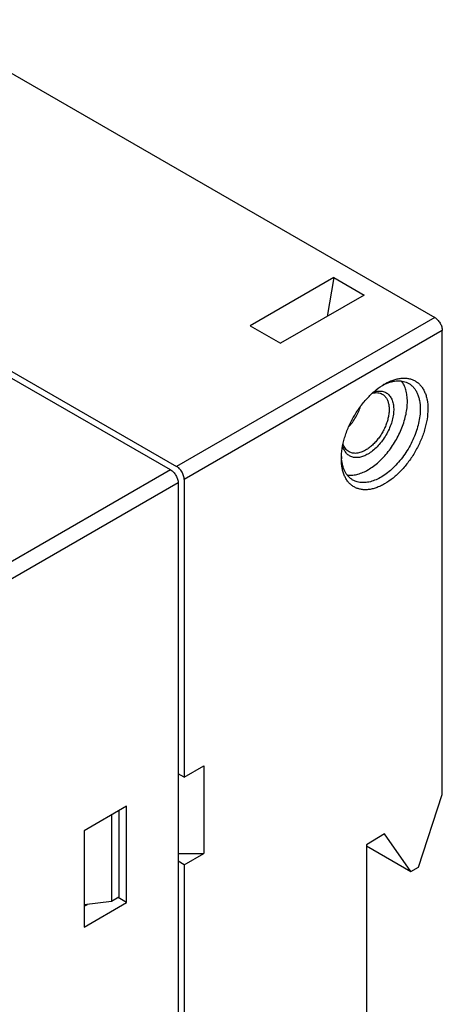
# Model space of a CAD drawing. Extents: x 167 to 469, y 389 to 524.
# Tile 21 of 21: x 449 to 469, y 450 to 496. Entities that reach past the tile are written whole.
import ezdxf

# ---------------------------------------------------------------- set-up
doc = ezdxf.new("R2010")
doc.units = 0
doc.header["$MEASUREMENT"] = 0
doc.layers.get('0').update_dxf_attribs({"lineweight": 0})
doc.layers.add('02___PRT_ALL_AXES', color=7, linetype='Continuous', lineweight=0)

msp = doc.modelspace()

# ---------------------------------------------------------------- linework, layer by layer
at = {"color": 18, "lineweight": 25, "true_color": 0x000000}
for p, q in [((444.711, 495.946), (468.753, 482.065)), ((464.051, 483.923), (460.162, 481.678)), ((464.051, 483.923), (463.749, 482.116)), ((464.051, 483.923), (465.465, 483.106)), ((465.465, 483.106), (461.576, 480.861)), ((468.753, 482.065), (456.732, 475.125)), ((460.162, 481.678), (461.576, 480.861)), ((469.106, 481.453), (457.086, 474.513)), ((469.106, 459.823), (469.106, 481.453)), ((448.954, 479.616), (456.732, 475.125)), ((456.449, 474.962), (448.954, 479.289)), ((466.423, 478.955), (466.426, 478.956)), ((466.423, 478.955), (466.426, 478.956)), ((464.413, 475.47), (464.413, 475.473)), ((464.413, 475.47), (464.413, 475.473)), ((456.449, 474.962), (435.45, 462.838)), ((456.803, 474.35), (435.708, 462.171)), ((456.803, 474.35), (456.803, 401.681)), ((457.086, 474.513), (457.086, 460.632)), ((457.086, 460.632), (458.005, 461.163)), ((458.005, 461.163), (458.005, 457.081)), ((457.086, 460.632), (456.803, 460.796)), ((467.999, 456.441), (469.106, 459.823)), ((454.399, 459.285), (452.419, 458.142)), ((454.045, 459.081), (454.045, 455.039)), ((454.399, 454.794), (454.399, 459.285)), ((453.692, 458.877), (453.692, 454.835)), ((452.419, 458.142), (452.419, 453.651)), ((466.413, 457.992), (465.571, 457.489)), ((467.646, 456.237), (466.413, 457.992)), ((465.571, 457.489), (465.571, 428.34)), ((465.571, 457.435), (467.646, 456.237)), ((456.803, 457.081), (458.005, 457.081)), ((457.086, 456.55), (456.803, 456.713)), ((457.086, 456.55), (458.005, 457.081)), ((457.086, 456.55), (457.086, 419.807)), ((467.646, 456.237), (467.999, 456.441)), ((454.045, 455.039), (453.692, 454.835)), ((454.399, 454.794), (454.01, 455.019)), ((453.692, 454.835), (452.419, 454.688)), ((452.419, 453.651), (454.399, 454.794)), ((452.419, 454.618), (452.573, 454.706))]:
    msp.add_line(p, q, dxfattribs=at)
for points, knots in [([(468.753, 482.065), (468.777, 482.051), (468.8, 482.035), (468.822, 482.018), (468.845, 481.999), (468.867, 481.978), (468.888, 481.956), (468.91, 481.933), (468.93, 481.909), (468.949, 481.883), (468.969, 481.857), (468.987, 481.83), (469.003, 481.801), (469.019, 481.773), (469.034, 481.744), (469.047, 481.714), (469.059, 481.685), (469.07, 481.655), (469.08, 481.625), (469.088, 481.596), (469.095, 481.566), (469.1, 481.537), (469.104, 481.509), (469.106, 481.481), (469.106, 481.453)], [0, 0, 0, 0, 1, 1, 1, 2, 2, 2, 3, 3, 3, 4, 4, 4, 5, 5, 5, 6, 6, 6, 7, 7, 7, 8, 8, 8, 8]), ([(466.419, 478.963), (466.545, 479.035), (466.676, 479.098), (466.813, 479.145), (466.875, 479.167), (466.939, 479.186), (467.004, 479.2), (467.066, 479.214), (467.128, 479.225), (467.191, 479.231), (467.25, 479.237), (467.31, 479.239), (467.369, 479.236), (467.426, 479.234), (467.483, 479.228), (467.539, 479.217), (467.593, 479.206), (467.646, 479.192), (467.698, 479.173), (467.749, 479.154), (467.798, 479.131), (467.844, 479.104), (467.891, 479.077), (467.936, 479.046), (467.977, 479.011), (468.02, 478.976), (468.059, 478.937), (468.095, 478.896), (468.132, 478.853), (468.166, 478.807), (468.197, 478.759), (468.229, 478.708), (468.257, 478.656), (468.281, 478.601), (468.307, 478.544), (468.329, 478.485), (468.348, 478.425), (468.368, 478.361), (468.383, 478.296), (468.396, 478.231), (468.423, 478.089), (468.435, 477.944), (468.435, 477.799)], [0, 0, 0, 0, 1, 1, 1, 2, 2, 2, 3, 3, 3, 4, 4, 4, 5, 5, 5, 6, 6, 6, 7, 7, 7, 8, 8, 8, 9, 9, 9, 10, 10, 10, 11, 11, 11, 12, 12, 12, 13, 13, 13, 14, 14, 14, 14]), ([(464.404, 475.472), (464.404, 475.632), (464.418, 475.791), (464.443, 475.949), (464.47, 476.119), (464.509, 476.286), (464.558, 476.451), (464.609, 476.625), (464.672, 476.795), (464.744, 476.961), (464.818, 477.132), (464.902, 477.298), (464.994, 477.458), (465.087, 477.619), (465.189, 477.775), (465.3, 477.924), (465.408, 478.07), (465.524, 478.209), (465.648, 478.34), (465.766, 478.465), (465.892, 478.583), (466.026, 478.691), (466.15, 478.791), (466.281, 478.883), (466.419, 478.963)], [0, 0, 0, 0, 1, 1, 1, 2, 2, 2, 3, 3, 3, 4, 4, 4, 5, 5, 5, 6, 6, 6, 7, 7, 7, 8, 8, 8, 8]), ([(466.426, 478.956), (466.525, 479.002), (466.629, 479.04), (466.735, 479.067), (466.784, 479.08), (466.834, 479.09), (466.885, 479.098), (466.933, 479.105), (466.981, 479.109), (467.03, 479.111), (467.076, 479.112), (467.123, 479.111), (467.169, 479.106), (467.214, 479.102), (467.258, 479.095), (467.302, 479.084), (467.344, 479.074), (467.386, 479.061), (467.427, 479.045), (467.467, 479.03), (467.505, 479.011), (467.543, 478.989)], [0, 0, 0, 0, 1, 1, 1, 2, 2, 2, 3, 3, 3, 4, 4, 4, 5, 5, 5, 6, 6, 6, 7, 7, 7, 7]), ([(467.543, 478.989), (467.585, 478.965), (467.626, 478.936), (467.664, 478.905), (467.702, 478.873), (467.738, 478.838), (467.771, 478.8), (467.805, 478.761), (467.836, 478.719), (467.864, 478.675), (467.893, 478.629), (467.919, 478.58), (467.941, 478.531), (467.965, 478.478), (467.985, 478.425), (468.002, 478.37), (468.02, 478.312), (468.034, 478.253), (468.046, 478.193), (468.071, 478.063), (468.081, 477.931), (468.081, 477.799)], [0, 0, 0, 0, 1, 1, 1, 2, 2, 2, 3, 3, 3, 4, 4, 4, 5, 5, 5, 6, 6, 6, 7, 7, 7, 7]), ([(466.311, 478.488), (466.349, 478.466), (466.384, 478.439), (466.416, 478.408), (466.449, 478.376), (466.478, 478.34), (466.502, 478.301), (466.529, 478.259), (466.55, 478.214), (466.567, 478.168), (466.586, 478.118), (466.6, 478.066), (466.611, 478.014), (466.621, 477.956), (466.628, 477.898), (466.63, 477.84), (466.633, 477.777), (466.631, 477.714), (466.626, 477.652), (466.621, 477.585), (466.611, 477.518), (466.599, 477.452), (466.585, 477.383), (466.568, 477.314), (466.548, 477.246), (466.527, 477.176), (466.503, 477.106), (466.476, 477.038), (466.448, 476.968), (466.417, 476.9), (466.383, 476.832), (466.349, 476.764), (466.311, 476.698), (466.272, 476.633), (466.232, 476.569), (466.19, 476.506), (466.144, 476.445), (466.1, 476.386), (466.054, 476.328), (466.004, 476.272), (465.956, 476.219), (465.906, 476.167), (465.854, 476.119), (465.804, 476.072), (465.751, 476.028), (465.696, 475.987), (465.645, 475.948), (465.591, 475.913), (465.536, 475.88)], [0, 0, 0, 0, 1, 1, 1, 2, 2, 2, 3, 3, 3, 4, 4, 4, 5, 5, 5, 6, 6, 6, 7, 7, 7, 8, 8, 8, 9, 9, 9, 10, 10, 10, 11, 11, 11, 12, 12, 12, 13, 13, 13, 14, 14, 14, 15, 15, 15, 16, 16, 16, 16]), ([(465.909, 478.593), (465.977, 478.614), (466.047, 478.629), (466.117, 478.634), (466.15, 478.637), (466.183, 478.637), (466.216, 478.636), (466.247, 478.634), (466.279, 478.63), (466.31, 478.624), (466.34, 478.619), (466.369, 478.611), (466.398, 478.6), (466.426, 478.59), (466.454, 478.578), (466.48, 478.564), (466.506, 478.549), (466.531, 478.533), (466.555, 478.515), (466.579, 478.496), (466.601, 478.476), (466.622, 478.454), (466.644, 478.431), (466.663, 478.407), (466.681, 478.382), (466.7, 478.355), (466.717, 478.327), (466.732, 478.299), (466.764, 478.237), (466.788, 478.171), (466.806, 478.103), (466.825, 478.028), (466.836, 477.951), (466.841, 477.874), (466.846, 477.789), (466.844, 477.704), (466.836, 477.619), (466.828, 477.527), (466.812, 477.436), (466.792, 477.346), (466.77, 477.25), (466.742, 477.156), (466.71, 477.064), (466.676, 476.968), (466.636, 476.875), (466.592, 476.783), (466.547, 476.69), (466.497, 476.6), (466.443, 476.512), (466.388, 476.425), (466.33, 476.341), (466.267, 476.26), (466.206, 476.182), (466.14, 476.106), (466.07, 476.035), (466.004, 475.968), (465.934, 475.904), (465.86, 475.846), (465.79, 475.791), (465.718, 475.741), (465.642, 475.697)], [0, 0, 0, 0, 1, 1, 1, 2, 2, 2, 3, 3, 3, 4, 4, 4, 5, 5, 5, 6, 6, 6, 7, 7, 7, 8, 8, 8, 9, 9, 9, 10, 10, 10, 11, 11, 11, 12, 12, 12, 13, 13, 13, 14, 14, 14, 15, 15, 15, 16, 16, 16, 17, 17, 17, 18, 18, 18, 19, 19, 19, 20, 20, 20, 20]), ([(465.851, 478.54), (465.893, 478.55), (465.935, 478.556), (465.978, 478.559), (466.018, 478.562), (466.058, 478.561), (466.098, 478.557), (466.136, 478.553), (466.173, 478.545), (466.209, 478.533), (466.245, 478.522), (466.279, 478.507), (466.311, 478.488)], [0, 0, 0, 0, 1, 1, 1, 2, 2, 2, 3, 3, 3, 4, 4, 4, 4]), ([(468.435, 477.799), (468.435, 477.64), (468.421, 477.48), (468.396, 477.323), (468.369, 477.153), (468.33, 476.985), (468.281, 476.82), (468.23, 476.647), (468.167, 476.476), (468.095, 476.31), (468.021, 476.14), (467.937, 475.974), (467.844, 475.813), (467.752, 475.652), (467.65, 475.496), (467.539, 475.347), (467.431, 475.202), (467.315, 475.062), (467.191, 474.931), (467.072, 474.806), (466.947, 474.688), (466.813, 474.58), (466.688, 474.48), (466.557, 474.388), (466.419, 474.309), (466.355, 474.272), (466.289, 474.237), (466.222, 474.206), (466.158, 474.176), (466.093, 474.15), (466.026, 474.126), (465.963, 474.105), (465.899, 474.086), (465.834, 474.071), (465.773, 474.057), (465.711, 474.047), (465.648, 474.041), (465.589, 474.035), (465.529, 474.033), (465.469, 474.035), (465.413, 474.037), (465.356, 474.044), (465.3, 474.054), (465.246, 474.065), (465.193, 474.08), (465.141, 474.099), (465.09, 474.118), (465.041, 474.141), (464.994, 474.168), (464.948, 474.195), (464.903, 474.226), (464.862, 474.26), (464.819, 474.295), (464.78, 474.334), (464.744, 474.375), (464.706, 474.418), (464.673, 474.464), (464.642, 474.513), (464.61, 474.563), (464.582, 474.616), (464.558, 474.67), (464.532, 474.728), (464.51, 474.787), (464.491, 474.847), (464.471, 474.91), (464.455, 474.975), (464.443, 475.041), (464.416, 475.183), (464.404, 475.328), (464.404, 475.472)], [0, 0, 0, 0, 1, 1, 1, 2, 2, 2, 3, 3, 3, 4, 4, 4, 5, 5, 5, 6, 6, 6, 7, 7, 7, 8, 8, 8, 9, 9, 9, 10, 10, 10, 11, 11, 11, 12, 12, 12, 13, 13, 13, 14, 14, 14, 15, 15, 15, 16, 16, 16, 17, 17, 17, 18, 18, 18, 19, 19, 19, 20, 20, 20, 21, 21, 21, 22, 22, 22, 23, 23, 23, 23]), ([(468.081, 477.799), (468.081, 477.691), (468.074, 477.583), (468.061, 477.476), (468.048, 477.362), (468.027, 477.249), (468.002, 477.137), (467.975, 477.02), (467.942, 476.904), (467.905, 476.79), (467.865, 476.671), (467.821, 476.555), (467.771, 476.441), (467.721, 476.324), (467.665, 476.21), (467.605, 476.099), (467.544, 475.986), (467.479, 475.877), (467.409, 475.77), (467.34, 475.664), (467.266, 475.562), (467.188, 475.463), (467.112, 475.366), (467.031, 475.272), (466.946, 475.183), (466.865, 475.097), (466.779, 475.014), (466.689, 474.936), (466.604, 474.863), (466.516, 474.793), (466.423, 474.729), (466.336, 474.669), (466.246, 474.614), (466.152, 474.565), (466.066, 474.52), (465.976, 474.481), (465.884, 474.449), (465.799, 474.419), (465.712, 474.396), (465.623, 474.381), (465.542, 474.368), (465.459, 474.362), (465.376, 474.365), (465.337, 474.367), (465.298, 474.37), (465.259, 474.376), (465.221, 474.382), (465.184, 474.39), (465.148, 474.4), (465.112, 474.41), (465.076, 474.423), (465.042, 474.437), (465.008, 474.451), (464.975, 474.468), (464.943, 474.486)], [0, 0, 0, 0, 1, 1, 1, 2, 2, 2, 3, 3, 3, 4, 4, 4, 5, 5, 5, 6, 6, 6, 7, 7, 7, 8, 8, 8, 9, 9, 9, 10, 10, 10, 11, 11, 11, 12, 12, 12, 13, 13, 13, 14, 14, 14, 15, 15, 15, 16, 16, 16, 17, 17, 17, 18, 18, 18, 18]), ([(465.642, 475.697), (465.577, 475.659), (465.51, 475.627), (465.44, 475.6), (465.377, 475.576), (465.312, 475.557), (465.245, 475.545), (465.184, 475.535), (465.122, 475.53), (465.06, 475.534), (465.031, 475.536), (465.002, 475.539), (464.974, 475.545), (464.946, 475.55), (464.919, 475.558), (464.892, 475.567), (464.866, 475.576), (464.841, 475.587), (464.816, 475.599), (464.792, 475.612), (464.768, 475.626), (464.746, 475.642), (464.723, 475.658), (464.701, 475.676), (464.681, 475.695), (464.661, 475.715), (464.642, 475.736), (464.624, 475.758), (464.587, 475.805), (464.556, 475.857), (464.531, 475.912), (464.504, 475.972), (464.484, 476.035), (464.47, 476.099)], [0, 0, 0, 0, 1, 1, 1, 2, 2, 2, 3, 3, 3, 4, 4, 4, 5, 5, 5, 6, 6, 6, 7, 7, 7, 8, 8, 8, 9, 9, 9, 10, 10, 10, 11, 11, 11, 11]), ([(464.761, 475.804), (464.729, 475.822), (464.699, 475.844), (464.671, 475.869), (464.643, 475.894), (464.617, 475.923), (464.595, 475.953), (464.571, 475.986), (464.55, 476.02), (464.533, 476.056), (464.514, 476.095), (464.499, 476.135), (464.486, 476.175)], [0, 0, 0, 0, 1, 1, 1, 2, 2, 2, 3, 3, 3, 4, 4, 4, 4]), ([(465.536, 475.88), (465.468, 475.841), (465.396, 475.807), (465.322, 475.781), (465.288, 475.769), (465.253, 475.759), (465.217, 475.751), (465.184, 475.744), (465.15, 475.738), (465.116, 475.735), (465.084, 475.731), (465.051, 475.73), (465.019, 475.732), (464.988, 475.733), (464.957, 475.736), (464.927, 475.742), (464.897, 475.748), (464.868, 475.756), (464.84, 475.766), (464.813, 475.776), (464.786, 475.789), (464.761, 475.804)], [0, 0, 0, 0, 1, 1, 1, 2, 2, 2, 3, 3, 3, 4, 4, 4, 5, 5, 5, 6, 6, 6, 7, 7, 7, 7]), ([(457.086, 474.513), (457.086, 474.541), (457.083, 474.569), (457.079, 474.596), (457.074, 474.626), (457.067, 474.656), (457.059, 474.685), (457.05, 474.715), (457.039, 474.745), (457.026, 474.774), (457.013, 474.804), (456.998, 474.833), (456.982, 474.861), (456.966, 474.89), (456.948, 474.917), (456.929, 474.943), (456.91, 474.969), (456.889, 474.993), (456.867, 475.016), (456.847, 475.038), (456.825, 475.059), (456.801, 475.078), (456.779, 475.095), (456.756, 475.111), (456.732, 475.125)], [0, 0, 0, 0, 1, 1, 1, 2, 2, 2, 3, 3, 3, 4, 4, 4, 5, 5, 5, 6, 6, 6, 7, 7, 7, 8, 8, 8, 8]), ([(464.943, 474.486), (464.905, 474.508), (464.87, 474.532), (464.836, 474.559), (464.802, 474.586), (464.77, 474.615), (464.74, 474.647), (464.709, 474.68), (464.681, 474.715), (464.655, 474.751), (464.628, 474.789), (464.603, 474.828), (464.581, 474.869), (464.558, 474.912), (464.538, 474.956), (464.52, 475.002), (464.501, 475.049), (464.485, 475.097), (464.471, 475.147), (464.442, 475.252), (464.423, 475.361), (464.413, 475.47)], [0, 0, 0, 0, 1, 1, 1, 2, 2, 2, 3, 3, 3, 4, 4, 4, 5, 5, 5, 6, 6, 6, 7, 7, 7, 7]), ([(456.449, 474.962), (456.473, 474.948), (456.496, 474.932), (456.518, 474.914), (456.542, 474.895), (456.564, 474.875), (456.585, 474.853), (456.606, 474.83), (456.627, 474.805), (456.646, 474.78), (456.665, 474.754), (456.683, 474.726), (456.699, 474.698), (456.716, 474.67), (456.73, 474.641), (456.743, 474.611), (456.756, 474.582), (456.767, 474.552), (456.776, 474.521), (456.785, 474.492), (456.791, 474.463), (456.796, 474.433), (456.8, 474.406), (456.803, 474.378), (456.803, 474.35)], [0, 0, 0, 0, 1, 1, 1, 2, 2, 2, 3, 3, 3, 4, 4, 4, 5, 5, 5, 6, 6, 6, 7, 7, 7, 8, 8, 8, 8])]:
    msp.add_open_spline(points, degree=3, knots=knots, dxfattribs=at)
for points in [[(466.423, 478.955), (466.392, 478.94), (466.361, 478.925), (466.33, 478.909)], [(464.406, 475.577), (464.408, 475.543), (464.41, 475.508), (464.413, 475.473)]]:
    msp.add_open_spline(points, degree=3, dxfattribs=at)
at = {"layer": '02___PRT_ALL_AXES', "color": 18, "lineweight": 25, "true_color": 0x000000}
for points, knots in [([(467.48, 478.146), (467.48, 478.24), (467.475, 478.335), (467.462, 478.429), (467.451, 478.515), (467.434, 478.602), (467.41, 478.686), (467.388, 478.764), (467.36, 478.84), (467.324, 478.912), (467.291, 478.98), (467.252, 479.044), (467.206, 479.104)], [0, 0, 0, 0, 1, 1, 1, 2, 2, 2, 3, 3, 3, 4, 4, 4, 4]), ([(464.674, 474.721), (464.745, 474.711), (464.818, 474.709), (464.889, 474.713), (464.967, 474.718), (465.043, 474.73), (465.118, 474.748), (465.199, 474.767), (465.279, 474.792), (465.356, 474.823), (465.44, 474.856), (465.521, 474.895), (465.599, 474.938), (465.683, 474.984), (465.765, 475.036), (465.843, 475.091), (465.926, 475.15), (466.006, 475.213), (466.083, 475.279), (466.164, 475.349), (466.241, 475.422), (466.316, 475.499), (466.393, 475.578), (466.466, 475.661), (466.536, 475.747), (466.608, 475.834), (466.676, 475.925), (466.741, 476.018), (466.807, 476.112), (466.868, 476.209), (466.927, 476.308), (466.985, 476.407), (467.039, 476.509), (467.089, 476.612), (467.139, 476.714), (467.185, 476.819), (467.227, 476.924), (467.267, 477.028), (467.304, 477.133), (467.336, 477.239), (467.367, 477.342), (467.394, 477.446), (467.416, 477.552), (467.436, 477.652), (467.453, 477.754), (467.464, 477.856), (467.474, 477.952), (467.48, 478.049), (467.48, 478.146)], [0, 0, 0, 0, 1, 1, 1, 2, 2, 2, 3, 3, 3, 4, 4, 4, 5, 5, 5, 6, 6, 6, 7, 7, 7, 8, 8, 8, 9, 9, 9, 10, 10, 10, 11, 11, 11, 12, 12, 12, 13, 13, 13, 14, 14, 14, 15, 15, 15, 16, 16, 16, 16]), ([(464.745, 476.963), (464.807, 477.03), (464.865, 477.102), (464.919, 477.176), (464.975, 477.252), (465.026, 477.331), (465.073, 477.413), (465.12, 477.494), (465.163, 477.578), (465.201, 477.664), (465.238, 477.749), (465.271, 477.835), (465.299, 477.923)], [0, 0, 0, 0, 1, 1, 1, 2, 2, 2, 3, 3, 3, 4, 4, 4, 4])]:
    msp.add_open_spline(points, degree=3, knots=knots, dxfattribs=at)

doc.saveas('drawing.dxf')
